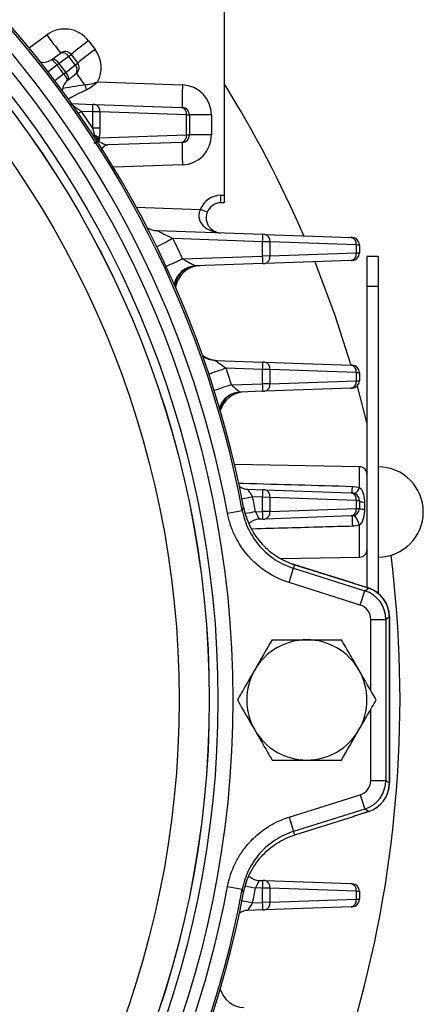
# Model space of a CAD drawing. Header units: millimetres. Extents: x -1087 to -132, y -334 to 655.
# Tile 37 of 63: x -528 to -501, y 86 to 152. Entities that reach past the tile are written whole.
import ezdxf

# ---------------------------------------------------------------- set-up
doc = ezdxf.new("R2010")
doc.units = ezdxf.units.MM

msp = doc.modelspace()

# ---------------------------------------------------------------- linework, layer by layer
at = {"color": 7, "linetype": 'Continuous', "lineweight": 25}
for p, q in [((-514.501, 156.223), (-514.501, 140.298)), ((-527.48, 150.099), (-526.297, 150.967)), ((-523.522, 150.566), (-523.087, 149.995)), ((-525.94, 149.34), (-525.417, 149.723)), ((-524.84, 149.535), (-525.481, 149.064)), ((-525.37, 149.758), (-525.417, 149.723)), ((-524.84, 149.535), (-524.676, 149.658)), ((-524.404, 148.962), (-524.84, 149.535)), ((-524.676, 149.658), (-524.242, 149.087)), ((-525.619, 148.955), (-526.211, 148.5)), ((-525.956, 149.328), (-525.94, 149.34)), ((-525.477, 149.059), (-525.619, 148.955)), ((-525.032, 148.474), (-525.477, 149.059)), ((-525.029, 148.47), (-524.404, 148.962)), ((-524.404, 148.962), (-524.242, 149.087)), ((-525.171, 148.365), (-525.767, 147.916)), ((-525.171, 148.365), (-525.032, 148.474)), ((-524.376, 148.355), (-524.885, 147.954)), ((-524.376, 148.355), (-524.33, 148.392)), ((-524.885, 147.954), (-524.9, 147.942)), ((-522.921, 147.831), (-517.27, 147.633)), ((-524.652, 146.391), (-523.237, 146.342)), ((-523.101, 146.337), (-523.237, 146.342)), ((-523.101, 146.337), (-517.342, 146.136)), ((-517.283, 146.134), (-517.342, 146.136)), ((-523.241, 145.842), (-523.997, 145.869)), ((-523.241, 144.754), (-523.241, 145.842)), ((-522.765, 145.838), (-523.241, 145.842)), ((-522.765, 145.838), (-522.765, 144.754)), ((-517.006, 145.637), (-522.765, 145.838)), ((-517.006, 144.309), (-517.006, 145.637)), ((-517.006, 145.637), (-516.801, 145.634)), ((-516.801, 145.634), (-516.801, 144.311)), ((-515.34, 145.634), (-516.801, 145.634)), ((-515.34, 145.634), (-515.34, 144.311)), ((-522.765, 144.754), (-523.241, 144.754)), ((-522.79, 144.107), (-517.006, 144.309)), ((-517.006, 144.309), (-516.801, 144.311)), ((-515.34, 144.311), (-516.801, 144.311)), ((-517.342, 143.809), (-522.231, 143.638)), ((-517.342, 143.809), (-517.283, 143.811)), ((-517.27, 142.312), (-521.871, 142.152)), ((-514.714, 140.294), (-514.501, 140.298)), ((-514.501, 140.298), (-514.501, 139.798)), ((-514.501, 139.798), (-514.718, 139.794)), ((-520.343, 139.491), (-516.084, 139.342)), ((-518.953, 137.942), (-511.937, 137.697)), ((-511.801, 137.693), (-511.937, 137.697)), ((-511.801, 137.693), (-506.042, 137.492)), ((-511.941, 137.198), (-517.901, 137.406)), ((-511.941, 136.248), (-511.941, 137.198)), ((-511.465, 137.193), (-511.941, 137.198)), ((-511.465, 137.193), (-511.465, 136.252)), ((-505.706, 136.992), (-511.465, 137.193)), ((-505.983, 137.49), (-506.042, 137.492)), ((-505.706, 136.454), (-505.706, 136.992)), ((-505.706, 136.992), (-505.501, 136.99)), ((-505.501, 136.99), (-505.501, 136.456)), ((-511.465, 136.252), (-505.706, 136.454)), ((-505.706, 136.454), (-505.501, 136.456)), ((-517.261, 136.062), (-511.941, 136.248)), ((-511.937, 135.748), (-516.398, 135.592)), ((-511.465, 136.252), (-511.941, 136.248)), ((-511.937, 135.748), (-511.801, 135.753)), ((-506.042, 135.954), (-511.801, 135.753)), ((-506.042, 135.954), (-505.983, 135.956)), ((-504.251, 136.223), (-505.001, 136.223)), ((-505.001, 136.223), (-505.001, 134.223)), ((-504.251, 136.223), (-504.251, 134.223)), ((-504.251, 134.223), (-505.001, 134.223)), ((-505.001, 134.223), (-505.001, 114.196)), ((-504.251, 134.223), (-504.251, 113.817)), ((-515.093, 129.308), (-511.937, 129.197)), ((-511.801, 129.193), (-511.937, 129.197)), ((-511.801, 129.193), (-506.042, 128.992)), ((-511.941, 128.698), (-514.37, 128.783)), ((-511.941, 127.748), (-511.941, 128.698)), ((-511.465, 128.693), (-511.941, 128.698)), ((-511.465, 128.693), (-511.465, 127.752)), ((-505.706, 128.492), (-511.465, 128.693)), ((-505.983, 128.99), (-506.042, 128.992)), ((-505.706, 127.954), (-505.706, 128.492)), ((-505.706, 128.492), (-505.501, 128.49)), ((-505.501, 128.49), (-505.501, 127.956)), ((-514.012, 127.675), (-511.941, 127.748)), ((-511.465, 127.752), (-511.941, 127.748)), ((-511.465, 127.752), (-505.706, 127.954)), ((-505.706, 127.954), (-505.501, 127.956)), ((-511.937, 127.248), (-513.434, 127.196)), ((-511.937, 127.248), (-511.801, 127.253)), ((-506.042, 127.454), (-511.801, 127.253)), ((-506.042, 127.454), (-505.983, 127.456)), ((-505.656, 127.593), (-505.001, 125.081)), ((-505.492, 122.231), (-513.809, 122.376)), ((-505.492, 120.853), (-505.492, 122.231)), ((-512.932, 120.732), (-511.937, 120.697)), ((-511.801, 120.693), (-511.937, 120.697)), ((-511.801, 120.693), (-506.042, 120.492)), ((-511.941, 120.198), (-512.605, 120.221)), ((-511.941, 119.248), (-511.941, 120.198)), ((-511.465, 120.193), (-511.941, 120.198)), ((-511.465, 120.193), (-511.465, 119.252)), ((-505.706, 119.992), (-511.465, 120.193)), ((-505.983, 120.49), (-506.042, 120.492)), ((-505.706, 119.454), (-505.706, 119.992)), ((-505.706, 119.992), (-505.501, 119.99)), ((-505.501, 119.99), (-505.501, 119.456)), ((-514.273, 119.138), (-513.29, 119.322)), ((-513.29, 119.322), (-513.207, 119.539)), ((-512.416, 119.231), (-511.941, 119.248)), ((-511.465, 119.252), (-511.941, 119.248)), ((-511.465, 119.252), (-505.706, 119.454)), ((-505.706, 119.454), (-505.501, 119.456)), ((-505.168, 119.832), (-505.168, 119.408)), ((-511.937, 118.748), (-512.168, 118.74)), ((-511.937, 118.748), (-511.801, 118.753)), ((-506.042, 118.954), (-511.801, 118.753)), ((-506.042, 118.954), (-505.983, 118.956)), ((-505.492, 116.214), (-505.492, 118.343)), ((-510.728, 116.123), (-505.492, 116.214)), ((-510.181, 114.521), (-509.881, 115.474)), ((-509.945, 115.754), (-504.899, 114.164)), ((-509.881, 115.474), (-505.14, 113.979)), ((-505.899, 114.476), (-509.799, 115.706)), ((-505.441, 113.026), (-510.181, 114.521)), ((-504.905, 114.152), (-505.898, 114.465)), ((-505.14, 113.979), (-504.905, 114.152)), ((-505.441, 113.026), (-505.14, 113.979)), ((-504.742, 112.073), (-503.742, 112.073)), ((-504.742, 107.338), (-504.742, 112.073)), ((-503.742, 112.073), (-503.743, 101.364)), ((-503.507, 112.245), (-503.742, 112.073)), ((-503.508, 101.192), (-503.507, 112.245)), ((-503.501, 112.256), (-503.501, 101.189)), ((-504.742, 101.364), (-504.742, 106.091)), ((-504.742, 101.364), (-503.743, 101.364)), ((-503.743, 101.364), (-503.508, 101.192)), ((-510.182, 98.917), (-505.441, 100.411)), ((-505.441, 100.411), (-505.141, 99.458)), ((-505.141, 99.458), (-509.882, 97.964)), ((-509.8, 97.732), (-505.9, 98.961)), ((-504.899, 99.282), (-505.899, 98.967)), ((-505.898, 98.973), (-504.906, 99.286)), ((-504.906, 99.286), (-505.141, 99.458)), ((-510.182, 98.917), (-509.882, 97.964)), ((-512.168, 94.706), (-511.937, 94.697)), ((-511.801, 94.693), (-511.937, 94.697)), ((-511.801, 94.693), (-506.042, 94.492)), ((-505.983, 94.49), (-506.042, 94.492)), ((-514.274, 94.3), (-513.292, 94.116)), ((-513.208, 93.899), (-513.292, 94.116)), ((-511.941, 94.198), (-512.416, 94.214)), ((-511.941, 93.248), (-511.941, 94.198)), ((-511.465, 94.193), (-511.941, 94.198)), ((-511.465, 94.193), (-511.465, 93.252)), ((-505.706, 93.992), (-511.465, 94.193)), ((-505.706, 93.454), (-505.706, 93.992)), ((-505.706, 93.992), (-505.501, 93.99)), ((-505.501, 93.99), (-505.501, 93.456)), ((-512.605, 93.224), (-511.941, 93.248)), ((-511.465, 93.252), (-511.941, 93.248)), ((-511.465, 93.252), (-505.706, 93.454)), ((-505.706, 93.454), (-505.501, 93.456)), ((-511.937, 92.748), (-512.932, 92.713)), ((-511.937, 92.748), (-511.801, 92.753)), ((-506.042, 92.954), (-511.801, 92.753)), ((-506.042, 92.954), (-505.983, 92.956))]:
    msp.add_line(p, q, dxfattribs=at)
at = {"color": 7, "linetype": 'Continuous', "lineweight": 25, "flags": 128}
for points in [[(-522.452, 143.575), (-522.355, 143.617), (-522.231, 143.638)], [(-508.475, 135.869), (-507.161, 132.385), (-506.061, 128.992)], [(-505.168, 119.832), (-505.242, 119.848), (-505.308, 119.865), (-505.366, 119.884), (-505.414, 119.904), (-505.452, 119.924), (-505.479, 119.946), (-505.495, 119.968), (-505.501, 119.99)]]:
    msp.add_lwpolyline(points, dxfattribs=at)
at = {"color": 7, "linetype": 'Continuous', "lineweight": 25}
for radius in [66.577, 65.581, 65.008, 65.004, 63.004]:
    msp.add_circle((-580.497, 106.723), radius, dxfattribs=at)
for centre, radius, start, end in [((-580.497, 106.723), 68.378, 10.61809, 79.37568), ((-580.497, 106.723), 68.5, 10.78379, 79.20998), ((-580.497, 106.723), 67.378, 10.61809, 79.37568), ((-525.113, 149.355), 2, 37.2724, 126.2724), ((-511.428, 161.401), 18.164, 215.05937, 219.86658), ((-509.877, 132.039), 23.01, 126.37079, 130.02911), ((-525.23, 149.321), 0.444, 28.75095, 114.98653), ((-525.074, 149.355), 0.5, 37.2724, 126.2724), ((-509.442, 131.468), 23.01, 126.37079, 130.02911), ((-524.679, 148.784), 2, 331.52103, 37.2724), ((-526.547, 150.135), 1, 260.22487, 306.2724), ((-580.501, 106.723), 69.25, 36.9659, 37.57891), ((-524.714, 148.644), 0.444, 319.55828, 45.79385), ((-524.64, 148.784), 0.5, 308.2724, 37.2724), ((-516.412, 153.673), 9.517, 213.70135, 219.35193), ((-524.281, 147.157), 1, 128.2724, 174.31293), ((-520.782, 148.439), 3.095, 194.99786, 201.25407), ((-502.946, 146.759), 14.351, 176.50596, 182.49393), ((-517.34, 145.634), 2, 0, 88), ((-580.501, 106.723), 77.7, 23.41671, 31.85127), ((-528.016, 146.134), 4.784, 356.50596, 2.49393), ((-523.201, 145.907), 0.442, 351.00574, 76.84516), ((-517.443, 145.706), 0.442, 351.00574, 76.84516), ((-517.301, 145.634), 0.5, 0, 88), ((-507.41, 121.924), 29.129, 124.71142, 125.17557), ((-580.514, 106.723), 68.75, 33.58609, 34.7082), ((-523.503, 144.467), 0.748, 322.20251, 332.57164), ((-517.443, 144.24), 0.442, 283.15484, 8.99426), ((-517.301, 144.311), 0.5, 272, 0), ((-517.34, 144.311), 2, 272, 0), ((-523.456, 144.092), 0.666, 341.10568, 1.25282), ((-522.192, 143.146), 0.503, 98.82707, 151.52069), ((-502.946, 143.187), 14.351, 177.50607, 183.49404), ((-514.688, 138.795), 1.5, 91, 158.60279), ((-519.494, 140.086), 4.784, 356.50517, 2.49494), ((-514.701, 138.795), 1, 91, 158.60279), ((-520.592, 127.51), 12.662, 66.93811, 69.14579), ((-518.901, 139.442), 1.5, 241.43147, 268), ((-516.716, 137.489), 4.784, 356.50596, 2.49393), ((-511.901, 137.262), 0.442, 351.00574, 76.84516), ((-483.417, 66.761), 78.612, 116.01865, 116.90143), ((-580.54, 106.723), 69.75, 24.87459, 26.09765), ((-506.143, 137.061), 0.442, 351.00574, 76.84516), ((-506.001, 136.99), 0.5, 0, 88), ((-506.143, 136.384), 0.442, 283.15484, 8.99426), ((-506.001, 136.456), 0.5, 272, 0), ((-482.783, 61.443), 82.199, 114.7992, 115.64318), ((-516.716, 135.956), 4.784, 357.50607, 3.49404), ((-511.901, 136.183), 0.442, 283.15484, 8.99426), ((-516.345, 134.093), 1.5, 92, 169.64103), ((-516.233, 134.061), 1.558, 105.83466, 172.50865), ((-516.048, 133.903), 1.7, 92, 171.53227), ((-514.9, 131.002), 1.7, 231.64954, 268), ((-515.041, 130.807), 1.5, 233.6702, 268), ((-516.716, 128.989), 4.784, 356.50596, 2.49393), ((-511.901, 128.762), 0.442, 351.00574, 76.84516), ((-479.924, 25.12), 109.236, 108.38137, 109.0155), ((-580.54, 106.723), 69.75, 17.48141, 18.43755), ((-506.143, 128.561), 0.442, 351.00574, 76.84516), ((-506.001, 128.49), 0.5, 0, 88), ((-516.716, 127.456), 4.784, 357.50607, 3.49404), ((-511.901, 127.683), 0.442, 283.15484, 8.99426), ((-506.143, 127.884), 0.442, 283.15484, 8.99426), ((-506.001, 127.956), 0.5, 272, 0), ((-479.569, 17.957), 114.997, 107.42811, 108.03037), ((-513.381, 125.697), 1.5, 92, 162.30998), ((-513.12, 125.506), 1.7, 92, 164.232), ((-513.257, 125.643), 1.604, 118.39328, 163.46045), ((-505.501, 121.731), 0.5, 0, 89), ((-504.251, 119.223), 3, 0, 90), ((-512.897, 121.732), 1, 233.98585, 268), ((-516.716, 120.489), 4.784, 356.50596, 2.49393), ((-511.901, 120.262), 0.442, 351.00574, 76.84516), ((-534.351, 121.845), 28.4, 357.2652, 358.14405), ((-506.078, 121.009), 0.606, 294.60255, 345.03648), ((-487.322, -7.274), 129.978, 101.21681, 101.53439), ((-580.527, 106.723), 69.25, 10.40624, 11.24008), ((-506.143, 120.061), 0.442, 351.00574, 76.84516), ((-506.001, 119.99), 0.5, 0, 88), ((-484.168, -34.714), 156.516, 100.39764, 100.64501), ((-516.716, 118.956), 4.784, 357.50607, 3.49404), ((-511.901, 119.183), 0.442, 283.15484, 8.99426), ((-506.143, 119.384), 0.442, 283.15484, 8.99426), ((-506.001, 119.456), 0.5, 272, 0), ((-505.214, 120.266), 0.86, 250.5353, 273.1253), ((-512.133, 117.74), 1, 92, 135.69837), ((-484.194, 119.169), 21.791, 180.56092, 182.36056), ((-507.268, 117.833), 1.848, 16.04182, 38.67886), ((-504.251, 119.223), 3, 270, 0), ((-505.501, 116.714), 0.5, 271, 0), ((-580.501, 106.723), 77.7, 344.41878, 7.11458), ((-580.497, 106.723), 75, 5.92502, 5.93374), ((-505.501, 112.256), 2, 0, 72.5), ((-505.742, 112.072), 2, 0.02248, 72.47128), ((-509.001, 106.715), 4, 90, 150), ((-509.001, 106.715), 4, 30, 90), ((-509.001, 106.715), 4, 150, 210), ((-509.001, 106.715), 4, 330, 30), ((-509.001, 106.715), 4, 210, 270), ((-509.001, 106.715), 4, 270, 330), ((-505.743, 101.365), 2, 287.52248, 359.97128), ((-505.501, 101.189), 2, 287.5, 0), ((-580.497, 106.723), 75, 354.06002, 354.06875), ((-486.624, 234.927), 143.057, 259.33328, 259.6133), ((-512.133, 95.705), 1, 227.64113, 268), ((-516.716, 94.489), 4.784, 356.50596, 2.49393), ((-511.901, 94.262), 0.442, 351.00574, 76.84516), ((-506.143, 94.061), 0.442, 351.00574, 76.84516), ((-506.001, 93.99), 0.5, 0, 88), ((-580.497, 106.723), 67.378, 280.61809, 349.37568), ((-580.497, 106.723), 68.378, 280.61809, 349.37568), ((-580.497, 106.723), 68.5, 280.78379, 349.20998), ((-580.527, 106.723), 69.25, 348.75992, 349.59376), ((-487.322, 220.72), 129.978, 258.46561, 258.78319), ((-516.716, 92.956), 4.784, 357.50607, 3.49404), ((-511.901, 93.183), 0.442, 283.15484, 8.99426), ((-506.143, 93.384), 0.442, 283.15484, 8.99426), ((-506.001, 93.456), 0.5, 272, 0), ((-512.897, 91.714), 1, 92, 126.01413), ((-513.12, 87.94), 1.7, 195.76802, 268)]:
    msp.add_arc(centre, radius, start, end, dxfattribs=at)
for centre, major_axis, ratio, start_param, end_param in [((-525.644, 148.937), (-0.296, 0.403), 0.414169, 4.72473, 6.283185), ((-525.074, 149.355), (0.499, -0.072), 0.982697, 3.91465, 3.926991), ((-524.64, 148.784), (0.063, 0.5), 0.982697, 2.356194, 2.368536), ((-525.195, 148.346), (-0.31, 0.393), 0.414169, 3.141593, 4.700048), ((-522.631, 147.822), (3.07, 0.512), 0.002074, 1.951209, 2.594916), ((-522.631, 147.822), (2.778, 1.404), 0.00569, 1.950024, 2.507174), ((-570.759, 137.601), (22.488, 71.309), 0.866113, 4.675035, 4.678323), ((-505.508, 112.244), (1.614, 1.184), 0.999064, 5.65095, 6.915421), ((-505.742, 112.072), (0.807, 0.592), 0.999064, 5.65095, 6.915421), ((-505.743, 101.365), (0.807, -0.592), 0.999064, 5.65095, 6.915421), ((-505.509, 101.194), (1.614, -1.184), 0.999064, 5.65095, 6.915421), ((-570.763, 75.844), (-22.48, 71.311), 0.866113, 4.746455, 4.749743)]:
    msp.add_ellipse(centre, major_axis=major_axis, ratio=ratio, start_param=start_param, end_param=end_param, dxfattribs=at)
for points, knots in [([(-525.956, 149.328), (-525.956, 149.328), (-525.917, 149.289), (-525.791, 149.153), (-525.705, 149.056), (-525.619, 148.955)], [0, 0, 0, 0, 0.5, 0.5, 1, 1, 1, 1]), ([(-525.171, 148.365), (-525.096, 148.256), (-525.026, 148.147), (-524.928, 147.989), (-524.9, 147.942), (-524.9, 147.942)], [0, 0, 0, 0, 0.5, 0.5, 1, 1, 1, 1]), ([(-523.772, 147.638), (-523.629, 147.654), (-523.487, 147.679), (-523.203, 147.743), (-523.06, 147.784), (-522.921, 147.831)], [0, 0, 0, 0, 0.5, 0.5, 1, 1, 1, 1]), ([(-523.667, 147.317), (-523.533, 147.385), (-523.405, 147.463), (-523.157, 147.636), (-523.036, 147.731), (-522.921, 147.831)], [0, 0, 0, 0, 0.5, 0.5, 1, 1, 1, 1]), ([(-524.725, 146.393), (-524.719, 146.388), (-524.675, 146.355), (-524.564, 146.276), (-524.498, 146.228), (-524.361, 146.13), (-524.289, 146.079), (-524.144, 145.975), (-524.071, 145.922), (-523.997, 145.869)], [0, 0, 0, 0, 0.25, 0.25, 0.5, 0.5, 0.75, 0.75, 1, 1, 1, 1]), ([(-523.119, 144.274), (-523.13, 144.356), (-523.149, 144.436), (-523.191, 144.596), (-523.216, 144.675), (-523.241, 144.754)], [0, 0, 0, 0, 0.5, 0.5, 1, 1, 1, 1]), ([(-522.912, 144.009), (-522.939, 144.052), (-522.97, 144.096), (-523.039, 144.185), (-523.078, 144.231), (-523.119, 144.274)], [0, 0, 0, 0, 0.5, 0.5, 1, 1, 1, 1]), ([(-522.84, 144.123), (-522.877, 144.15), (-522.92, 144.176), (-523.013, 144.227), (-523.066, 144.252), (-523.119, 144.274)], [0, 0, 0, 0, 0.5, 0.5, 1, 1, 1, 1]), ([(-522.765, 144.754), (-522.765, 144.647), (-522.769, 144.54), (-522.791, 144.328), (-522.809, 144.222), (-522.84, 144.123)], [0, 0, 0, 0, 0.5, 0.5, 1, 1, 1, 1]), ([(-522.84, 144.123), (-522.839, 144.122), (-522.838, 144.122), (-522.838, 144.121), (-522.833, 144.117), (-522.829, 144.114), (-522.824, 144.112), (-522.813, 144.108), (-522.801, 144.107), (-522.79, 144.107)], [0, 0, 0, 0, 0.00000339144, 0.00000339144, 0.00000339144, 0.00002511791, 0.00002511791, 0.00002511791, 0.00007432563, 0.00007432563, 0.00007432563, 0.00007432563]), ([(-522.826, 143.877), (-522.88, 143.848), (-522.926, 143.829), (-523.006, 143.798), (-523.041, 143.787), (-523.101, 143.77), (-523.125, 143.764), (-523.161, 143.757), (-523.172, 143.755), (-523.173, 143.757)], [0, 0, 0, 0, 0.25, 0.25, 0.5, 0.5, 0.75, 0.75, 1, 1, 1, 1]), ([(-522.826, 143.877), (-522.717, 143.812), (-522.616, 143.761), (-522.429, 143.682), (-522.343, 143.654), (-522.269, 143.644)], [0, 0, 0, 0, 0.5, 0.5, 1, 1, 1, 1]), ([(-522.683, 143.237), (-522.669, 143.289), (-522.642, 143.394), (-522.549, 143.51), (-522.473, 143.556), (-522.444, 143.574)], [0, 0, 0, 0, 0.374711, 0.757231, 1, 1, 1, 1]), ([(-516.084, 139.342), (-516.112, 139.287), (-516.135, 139.231), (-516.167, 139.115), (-516.178, 139.054), (-516.189, 138.877), (-516.172, 138.762), (-516.101, 138.554), (-516.048, 138.461), (-515.926, 138.297), (-515.856, 138.226), (-515.629, 138.04), (-515.459, 137.954), (-515.105, 137.834), (-514.921, 137.802), (-514.736, 137.795)], [0, 0, 0, 0, 0.0625, 0.0625, 0.125, 0.125, 0.25, 0.25, 0.375, 0.375, 0.5, 0.5, 0.75, 0.75, 1, 1, 1, 1]), ([(-515.632, 139.159), (-515.654, 139.103), (-515.67, 139.047), (-515.693, 138.932), (-515.699, 138.874), (-515.703, 138.709), (-515.687, 138.607), (-515.635, 138.426), (-515.599, 138.347), (-515.516, 138.209), (-515.469, 138.15), (-515.319, 137.995), (-515.208, 137.923), (-514.977, 137.825), (-514.856, 137.799), (-514.736, 137.795)], [0, 0, 0, 0, 0.0625, 0.0625, 0.125, 0.125, 0.25, 0.25, 0.375, 0.375, 0.5, 0.5, 0.75, 0.75, 1, 1, 1, 1]), ([(-518.953, 137.942), (-518.958, 137.943), (-518.937, 137.931), (-518.874, 137.897), (-518.832, 137.876), (-518.703, 137.811), (-518.605, 137.762), (-518.31, 137.614), (-518.105, 137.51), (-517.901, 137.406)], [0, 0, 0, 0, 0.125, 0.125, 0.25, 0.25, 0.5, 0.5, 1, 1, 1, 1]), ([(-517.261, 136.062), (-517.085, 135.966), (-516.911, 135.869), (-516.668, 135.734), (-516.591, 135.691), (-516.493, 135.638), (-516.464, 135.623), (-516.418, 135.599), (-516.402, 135.592), (-516.398, 135.592)], [0, 0, 0, 0, 0.5, 0.5, 0.75, 0.75, 0.875, 0.875, 1, 1, 1, 1]), ([(-515.093, 129.308), (-515.097, 129.308), (-515.089, 129.301), (-515.058, 129.275), (-515.034, 129.258), (-514.952, 129.198), (-514.885, 129.15), (-514.674, 129), (-514.521, 128.892), (-514.37, 128.783)], [0, 0, 0, 0, 0.125, 0.125, 0.25, 0.25, 0.5, 0.5, 1, 1, 1, 1]), ([(-514.012, 127.675), (-513.884, 127.568), (-513.758, 127.46), (-513.595, 127.321), (-513.545, 127.279), (-513.468, 127.216), (-513.44, 127.195), (-513.434, 127.196)], [0, 0, 0, 0, 0.5, 0.5, 0.75, 0.75, 1, 1, 1, 1]), ([(-513.555, 121.144), (-513.445, 121.141), (-510.916, 121.067), (-508.386, 120.994), (-505.966, 120.925)], [0, 0, 0, 0, 0.043354, 1, 1, 1, 1]), ([(-512.932, 120.732), (-512.936, 120.732), (-512.927, 120.715), (-512.89, 120.655), (-512.863, 120.613), (-512.766, 120.465), (-512.685, 120.343), (-512.605, 120.221)], [0, 0, 0, 0, 0.25, 0.25, 0.5, 0.5, 1, 1, 1, 1]), ([(-505.492, 120.853), (-505.424, 120.796), (-505.369, 120.721), (-505.284, 120.56), (-505.253, 120.472), (-505.184, 120.204), (-505.168, 120.018), (-505.168, 119.832)], [0, 0, 0, 0, 0.25, 0.25, 0.5, 0.5, 1, 1, 1, 1]), ([(-513.29, 119.322), (-513.248, 119.099), (-513.191, 118.878), (-513.049, 118.452), (-512.964, 118.244), (-512.669, 117.641), (-512.414, 117.26), (-511.968, 116.757), (-511.808, 116.6), (-511.467, 116.306), (-511.285, 116.169), (-510.719, 115.802), (-510.314, 115.611), (-509.881, 115.474)], [0, 0, 0, 0, 0.125, 0.125, 0.25, 0.25, 0.5, 0.5, 0.625, 0.625, 0.75, 0.75, 1, 1, 1, 1]), ([(-513.207, 119.539), (-513.166, 119.326), (-513.112, 119.116), (-512.975, 118.702), (-512.892, 118.497), (-512.607, 117.907), (-512.369, 117.544), (-511.941, 117.045), (-511.786, 116.888), (-511.461, 116.599), (-511.29, 116.465), (-510.931, 116.22), (-510.742, 116.108), (-510.35, 115.911), (-510.15, 115.826), (-509.945, 115.754)], [0, 0, 0, 0, 0.125, 0.125, 0.25, 0.25, 0.5, 0.5, 0.625, 0.625, 0.75, 0.75, 0.875, 0.875, 1, 1, 1, 1]), ([(-512.416, 119.231), (-512.355, 119.106), (-512.296, 118.982), (-512.206, 118.798), (-512.175, 118.74), (-512.168, 118.74)], [0, 0, 0, 0, 0.5, 0.5, 1, 1, 1, 1]), ([(-505.168, 119.408), (-505.168, 119.217), (-505.185, 119.026), (-505.252, 118.748), (-505.282, 118.656), (-505.366, 118.485), (-505.419, 118.404), (-505.492, 118.343)], [0, 0, 0, 0, 0.5, 0.5, 0.75, 0.75, 1, 1, 1, 1]), ([(-510.181, 114.521), (-510.701, 114.685), (-511.187, 114.915), (-511.866, 115.355), (-512.085, 115.519), (-512.494, 115.871), (-512.686, 116.06), (-513.221, 116.663), (-513.527, 117.121), (-513.882, 117.845), (-513.984, 118.093), (-514.154, 118.606), (-514.223, 118.87), (-514.273, 119.138)], [0, 0, 0, 0, 0.25, 0.25, 0.375, 0.375, 0.5, 0.5, 0.75, 0.75, 0.875, 0.875, 1, 1, 1, 1]), ([(-505.966, 118.272), (-506.632, 118.253), (-508.85, 118.192), (-511.069, 118.13), (-512.62, 118.086)], [0, 0, 0, 0, 0.300432, 1, 1, 1, 1]), ([(-511.31, 110.715), (-510.935, 110.715), (-510.55, 110.715), (-509.779, 110.715), (-509.391, 110.715), (-509.001, 110.715)], [0, 0, 0, 0, 0.5, 0.5, 1, 1, 1, 1]), ([(-509.001, 110.715), (-508.61, 110.715), (-508.215, 110.715), (-507.443, 110.715), (-507.065, 110.715), (-506.691, 110.715)], [0, 0, 0, 0, 0.5, 0.5, 1, 1, 1, 1]), ([(-505.537, 108.715), (-505.733, 109.054), (-505.928, 109.393), (-506.313, 110.059), (-506.503, 110.389), (-506.691, 110.715)], [0, 0, 0, 0, 0.5, 0.5, 1, 1, 1, 1]), ([(-512.465, 108.715), (-512.661, 108.375), (-512.857, 108.036), (-513.241, 107.37), (-513.431, 107.041), (-513.62, 106.715)], [0, 0, 0, 0, 0.5, 0.5, 1, 1, 1, 1]), ([(-505.537, 104.715), (-505.341, 105.054), (-505.145, 105.393), (-504.76, 106.059), (-504.57, 106.389), (-504.382, 106.715)], [0, 0, 0, 0, 0.5, 0.5, 1, 1, 1, 1]), ([(-512.465, 104.715), (-512.269, 104.375), (-512.073, 104.036), (-511.689, 103.37), (-511.499, 103.041), (-511.31, 102.715)], [0, 0, 0, 0, 0.5, 0.5, 1, 1, 1, 1]), ([(-511.31, 102.715), (-510.935, 102.715), (-510.55, 102.715), (-509.779, 102.715), (-509.391, 102.715), (-509.001, 102.715)], [0, 0, 0, 0, 0.5, 0.5, 1, 1, 1, 1]), ([(-509.001, 102.715), (-508.61, 102.715), (-508.215, 102.715), (-507.443, 102.715), (-507.065, 102.715), (-506.691, 102.715)], [0, 0, 0, 0, 0.5, 0.5, 1, 1, 1, 1]), ([(-514.274, 94.3), (-514.174, 94.836), (-514.004, 95.346), (-513.648, 96.073), (-513.512, 96.311), (-513.211, 96.759), (-513.047, 96.972), (-512.513, 97.575), (-512.095, 97.935), (-511.419, 98.373), (-511.184, 98.504), (-510.696, 98.735), (-510.442, 98.835), (-510.182, 98.917)], [0, 0, 0, 0, 0.25, 0.25, 0.375, 0.375, 0.5, 0.5, 0.75, 0.75, 0.875, 0.875, 1, 1, 1, 1]), ([(-509.882, 97.964), (-510.098, 97.895), (-510.31, 97.812), (-510.717, 97.62), (-510.912, 97.511), (-511.476, 97.145), (-511.824, 96.845), (-512.269, 96.342), (-512.406, 96.165), (-512.656, 95.791), (-512.77, 95.593), (-513.067, 94.987), (-513.208, 94.562), (-513.292, 94.116)], [0, 0, 0, 0, 0.125, 0.125, 0.25, 0.25, 0.5, 0.5, 0.625, 0.625, 0.75, 0.75, 1, 1, 1, 1]), ([(-513.208, 93.899), (-513.166, 94.119), (-513.109, 94.339), (-512.966, 94.766), (-512.795, 95.179), (-512.571, 95.567), (-512.319, 95.941), (-512.18, 96.12), (-511.883, 96.454), (-511.723, 96.611), (-511.384, 96.903), (-511.202, 97.039), (-510.635, 97.406), (-510.231, 97.596), (-509.8, 97.732)], [0, 0, 0, 0, 0.125, 0.125, 0.25, 0.375, 0.375, 0.5, 0.5, 0.625, 0.625, 0.75, 0.75, 1, 1, 1, 1]), ([(-512.168, 94.706), (-512.175, 94.706), (-512.206, 94.647), (-512.297, 94.462), (-512.355, 94.339), (-512.416, 94.214)], [0, 0, 0, 0, 0.5, 0.5, 1, 1, 1, 1]), ([(-512.605, 93.224), (-512.685, 93.102), (-512.767, 92.98), (-512.863, 92.833), (-512.89, 92.79), (-512.927, 92.73), (-512.936, 92.713), (-512.932, 92.713)], [0, 0, 0, 0, 0.5, 0.5, 0.75, 0.75, 1, 1, 1, 1])]:
    msp.add_open_spline(points, degree=3, knots=knots, dxfattribs=at)
for points in [[(-522.826, 143.877), (-522.852, 143.914), (-522.88, 143.958), (-522.912, 144.009)], [(-522.269, 143.644), (-522.25, 143.641), (-522.236, 143.638), (-522.231, 143.638)], [(-505.966, 120.925), (-505.804, 120.92), (-505.644, 120.896), (-505.492, 120.853)], [(-505.492, 118.343), (-505.647, 118.299), (-505.805, 118.276), (-505.966, 118.272)], [(-509.799, 115.706), (-509.848, 115.722), (-509.896, 115.738), (-509.945, 115.754)], [(-511.31, 110.715), (-511.688, 110.061), (-512.071, 109.396), (-512.465, 108.715)], [(-504.382, 106.715), (-504.76, 107.369), (-505.143, 108.033), (-505.537, 108.715)], [(-513.62, 106.715), (-513.242, 106.061), (-512.858, 105.396), (-512.465, 104.715)], [(-506.691, 102.715), (-506.314, 103.369), (-505.93, 104.033), (-505.537, 104.715)]]:
    msp.add_open_spline(points, degree=3, dxfattribs=at)

doc.saveas('drawing.dxf')
